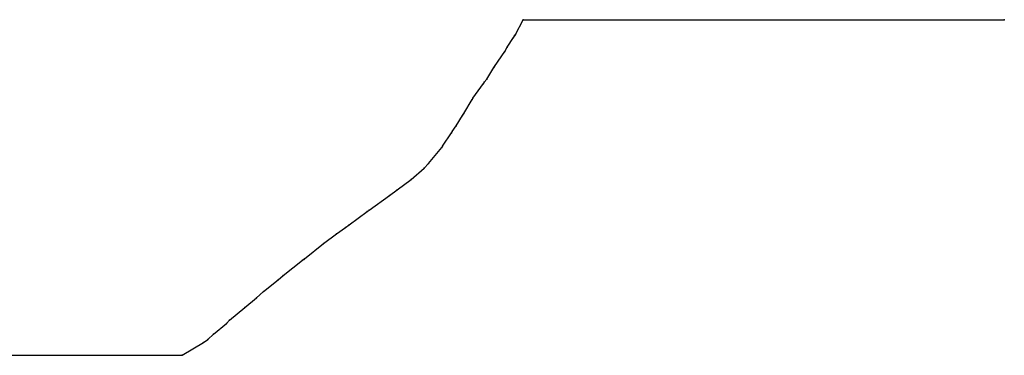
# Model space of a CAD drawing. Header units: millimetres. Extents: x 0 to 43.2, y 253 to 289.9.
# Tile 5 of 5: x 21.6 to 37, y 283.8 to 289. Entities that reach past the tile are written whole.
import ezdxf

# ---------------------------------------------------------------- set-up
doc = ezdxf.new("R2010")
doc.units = ezdxf.units.MM
doc.layers.add('Seccion', color=140, linetype='Continuous')

msp = doc.modelspace()

# ---------------------------------------------------------------- linework, layer by layer
at = {"layer": 'Seccion'}
for p, q in [((29.36, 288.77), (29.48, 289)), ((29.48, 289), (37, 289)), ((29.33, 288.72), (29.34, 288.74)), ((29.34, 288.74), (29.35, 288.75)), ((29.35, 288.75), (29.36, 288.77)), ((29.23, 288.57), (29.33, 288.72)), ((29.03, 288.27), (29.19, 288.5)), ((29.19, 288.5), (29.23, 288.57)), ((28.91, 288.07), (29.02, 288.25)), ((29.02, 288.25), (29.03, 288.27)), ((28.69, 287.77), (28.86, 288)), ((28.86, 288), (28.87, 288.02)), ((28.87, 288.02), (28.91, 288.07)), ((28.55, 287.53), (28.68, 287.75)), ((28.68, 287.75), (28.69, 287.77)), ((28.53, 287.5), (28.55, 287.53)), ((28.43, 287.34), (28.53, 287.5)), ((28.22, 287.02), (28.36, 287.23)), ((28.36, 287.23), (28.37, 287.25)), ((28.37, 287.25), (28.43, 287.34)), ((28, 286.75), (28.21, 287)), ((28.21, 287), (28.22, 287.02)), ((27.93, 286.68), (28, 286.75)), ((27.73, 286.5), (27.93, 286.68)), ((27.51, 286.34), (27.73, 286.5)), ((27.39, 286.25), (27.51, 286.34)), ((27.07, 286.02), (27.39, 286.25)), ((26.76, 285.79), (27.04, 286)), ((27.04, 286), (27.07, 286.02)), ((26.56, 285.65), (26.7, 285.75)), ((26.7, 285.75), (26.76, 285.79)), ((26.36, 285.5), (26.56, 285.65)), ((26.06, 285.26), (26.36, 285.5)), ((25.73, 285), (26.03, 285.24)), ((26.03, 285.24), (26.05, 285.25)), ((26.05, 285.25), (26.06, 285.26)), ((25.42, 284.75), (25.65, 284.93)), ((25.65, 284.93), (25.73, 285)), ((25.31, 284.65), (25.42, 284.75)), ((25.13, 284.5), (25.31, 284.65)), ((24.89, 284.3), (25.13, 284.5)), ((24.84, 284.25), (24.89, 284.3)), ((24.64, 284.08), (24.84, 284.25)), ((24.48, 283.95), (24.55, 284)), ((24.55, 284), (24.64, 284.08)), ((24.15, 283.75), (24.48, 283.95)), ((17.18, 283.75), (24.15, 283.75))]:
    msp.add_line(p, q, dxfattribs=at)
for p in [(29.48, 289), (37, 289), (29.34, 288.74), (29.35, 288.75), (29.36, 288.77), (29.33, 288.72), (29.19, 288.5), (29.23, 288.57), (29.02, 288.25), (29.03, 288.27), (28.86, 288), (28.87, 288.02), (28.91, 288.07), (28.68, 287.75), (28.69, 287.77), (28.55, 287.53), (28.53, 287.5), (28.36, 287.23), (28.37, 287.25), (28.43, 287.34), (28.21, 287), (28.22, 287.02), (28, 286.75), (27.93, 286.68), (27.73, 286.5), (27.51, 286.34), (27.39, 286.25), (27.04, 286), (27.07, 286.02), (26.7, 285.75), (26.76, 285.79), (26.56, 285.65), (26.36, 285.5), (26.03, 285.24), (26.05, 285.25), (26.06, 285.26), (25.65, 284.93), (25.73, 285), (25.42, 284.75), (25.31, 284.65), (25.13, 284.5), (24.89, 284.3), (24.84, 284.25), (24.55, 284), (24.64, 284.08), (24.48, 283.95), (24.15, 283.75)]:
    msp.add_point(p, dxfattribs=at)

doc.saveas('drawing.dxf')
